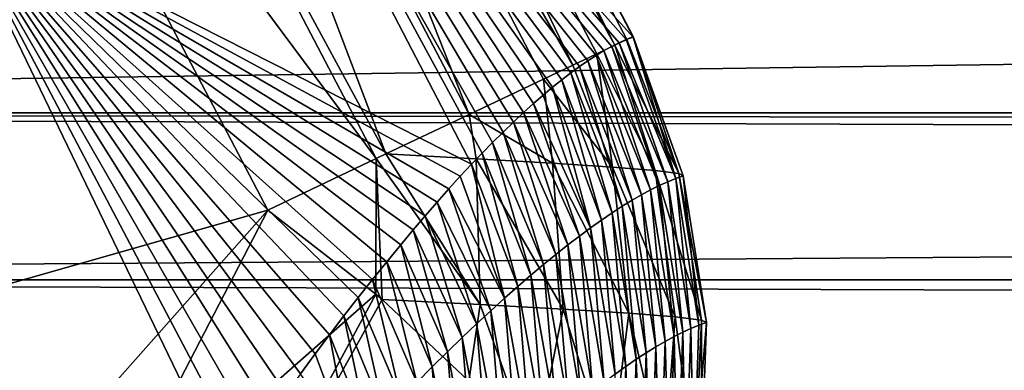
# Model space of a CAD drawing. Header units: metres. Extents: x -99 to 99, y -314 to 25.
# Tile 130 of 256: x -55.535 to -52.999, y 9.826 to 10.728. Entities that reach past the tile are written whole.
import ezdxf

# ---------------------------------------------------------------- set-up
doc = ezdxf.new("R2010")
doc.units = ezdxf.units.M
doc.layers.add('solid_K2442E1000C35', color=7, linetype='CONTINUOUS')

msp = doc.modelspace()

# ---------------------------------------------------------------- linework, layer by layer
at = {"layer": 'solid_K2442E1000C35'}
for points in [[(-54.893944, 12.474266, 101.864563), (-53.954666, 10.68349, 101.864563), (-55.339844, 12.216815, 94.947266)], [(-54.983509, 12.422554, 102.598877), (-54.002048, 10.662313, 102.419464), (-54.908993, 12.465574, 102.236557)], [(-54.908993, 12.465574, 102.236557), (-53.95517, 10.684538, 102.050842), (-54.893944, 12.474266, 101.864563)], [(-54.908993, 12.465574, 102.236557), (-54.002048, 10.662313, 102.419464), (-53.970837, 10.677109, 102.236328)], [(-54.908993, 12.465574, 102.236557), (-53.970837, 10.677109, 102.236328), (-53.95517, 10.684538, 102.050842)], [(-53.95517, 10.684538, 102.050842), (-53.954666, 10.68349, 101.864563), (-54.893944, 12.474266, 101.864563)], [(-55.114902, 12.346694, 102.938965), (-54.10994, 10.611182, 102.772308), (-54.983509, 12.422554, 102.598877)], [(-54.983509, 12.422554, 102.598877), (-54.10994, 10.611182, 102.772308), (-54.04855, 10.640273, 102.598663)], [(-54.983509, 12.422554, 102.598877), (-54.04855, 10.640273, 102.598663), (-54.002048, 10.662313, 102.419464)], [(-55.298618, 12.240624, 103.245033), (-54.377384, 10.484453, 103.244972), (-55.114902, 12.346694, 102.938965)], [(-55.114902, 12.346694, 102.938965), (-54.377384, 10.484453, 103.244972), (-54.185669, 10.575297, 102.938858)], [(-55.114902, 12.346694, 102.938965), (-54.185669, 10.575297, 102.938858), (-54.10994, 10.611182, 102.772308)], [(-55.52829, 12.108023, 103.506462), (-54.591957, 10.382749, 103.48333), (-55.298618, 12.240624, 103.245033)], [(-55.298618, 12.240624, 103.245033), (-54.591957, 10.382749, 103.48333), (-54.377384, 10.484453, 103.244972)], [(-55.339844, 12.216815, 94.947266), (-54.370983, 10.356843, 94.938248), (-55.719925, 11.039336, 88.03479)], [(-54.344028, 10.384963, 95.297966), (-54.370983, 10.356843, 94.938248), (-55.339844, 12.216815, 94.947266)], [(-54.317513, 10.411938, 95.659485), (-54.344028, 10.384963, 95.297966), (-55.339844, 12.216815, 94.947266)], [(-54.290184, 10.439004, 96.040688), (-54.317513, 10.411938, 95.659485), (-55.339844, 12.216815, 94.947266)], [(-54.263412, 10.464772, 96.42334), (-54.290184, 10.439004, 96.040688), (-55.339844, 12.216815, 94.947266)], [(-54.237221, 10.489226, 96.807167), (-54.263412, 10.464772, 96.42334), (-55.339844, 12.216815, 94.947266)], [(-54.211643, 10.51235, 97.191895), (-54.237221, 10.489226, 96.807167), (-55.339844, 12.216815, 94.947266)], [(-54.186699, 10.534131, 97.577255), (-54.211643, 10.51235, 97.191895), (-55.339844, 12.216815, 94.947266)], [(-54.162418, 10.554558, 97.962967), (-54.186699, 10.534131, 97.577255), (-55.339844, 12.216815, 94.947266)], [(-54.138798, 10.573627, 98.349075), (-54.162418, 10.554558, 97.962967), (-55.339844, 12.216815, 94.947266)], [(-54.115791, 10.59134, 98.736076), (-54.138798, 10.573627, 98.349075), (-55.339844, 12.216815, 94.947266)], [(-54.09341, 10.607693, 99.123993), (-54.115791, 10.59134, 98.736076), (-55.339844, 12.216815, 94.947266)], [(-54.071663, 10.622676, 99.51281), (-54.09341, 10.607693, 99.123993), (-55.339844, 12.216815, 94.947266)], [(-54.050545, 10.636285, 99.902534), (-54.071663, 10.622676, 99.51281), (-55.339844, 12.216815, 94.947266)], [(-54.030067, 10.648512, 100.293152), (-54.050545, 10.636285, 99.902534), (-55.339844, 12.216815, 94.947266)], [(-54.010235, 10.659352, 100.684669), (-54.030067, 10.648512, 100.293152), (-55.339844, 12.216815, 94.947266)], [(-53.991055, 10.668799, 101.07708), (-54.010235, 10.659352, 100.684669), (-55.339844, 12.216815, 94.947266)], [(-53.97253, 10.676847, 101.470383), (-53.991055, 10.668799, 101.07708), (-55.339844, 12.216815, 94.947266)], [(-53.954666, 10.68349, 101.864563), (-53.97253, 10.676847, 101.470383), (-55.339844, 12.216815, 94.947266)], [(-55.52829, 12.108023, 103.506462), (-55.795956, 11.953486, 103.714195), (-54.617069, 10.370866, 103.506447)], [(-55.52829, 12.108023, 103.506462), (-54.617069, 10.370866, 103.506447), (-54.591957, 10.382749, 103.48333)], [(-54.89637, 10.238478, 103.714195), (-55.795956, 11.953486, 103.714195), (-58.347538, 9.257094, 105.459549)], [(-54.617069, 10.370866, 103.506447), (-55.795956, 11.953486, 103.714195), (-54.89637, 10.238478, 103.714195)], [(-8.653955, 11.242061, 50.930561), (-62.364109, 10.911072, 51.293129), (-61.772808, 10.488286, 51.72361)], [(-9.955985, 10.425824, 51.784351), (-8.653955, 11.242061, 50.930561), (-61.772808, 10.488286, 51.72361)], [(-55.719925, 11.039336, 88.03479), (-54.999336, 9.548885, 88.005608), (-56.709774, 10.154054, 81.183411)], [(-54.961868, 9.604055, 88.364464), (-54.999336, 9.548885, 88.005608), (-55.719925, 11.039336, 88.03479)], [(-54.924343, 9.658625, 88.729347), (-54.961868, 9.604055, 88.364464), (-55.719925, 11.039336, 88.03479)], [(-54.886806, 9.712463, 89.099983), (-54.924343, 9.658625, 88.729347), (-55.719925, 11.039336, 88.03479)], [(-54.8493, 9.765446, 89.476082), (-54.886806, 9.712463, 89.099983), (-55.719925, 11.039336, 88.03479)], [(-54.811863, 9.817442, 89.857353), (-54.8493, 9.765446, 89.476082), (-55.719925, 11.039336, 88.03479)], [(-54.774574, 9.868264, 90.243057), (-54.811863, 9.817442, 89.857353), (-55.719925, 11.039336, 88.03479)], [(-54.737415, 9.91785, 90.633347), (-54.774574, 9.868264, 90.243057), (-55.719925, 11.039336, 88.03479)], [(-54.700352, 9.966244, 91.028893), (-54.737415, 9.91785, 90.633347), (-55.719925, 11.039336, 88.03479)], [(-54.663322, 10.013725, 91.431366), (-54.700352, 9.966244, 91.028893), (-55.719925, 11.039336, 88.03479)], [(-54.626461, 10.060169, 91.839943), (-54.663322, 10.013725, 91.431366), (-55.719925, 11.039336, 88.03479)], [(-54.589886, 10.105437, 92.253685), (-54.626461, 10.060169, 91.839943), (-55.719925, 11.039336, 88.03479)], [(-54.553711, 10.149392, 92.671669), (-54.589886, 10.105437, 92.253685), (-55.719925, 11.039336, 88.03479)], [(-54.52198, 10.187252, 93.045982), (-54.553711, 10.149392, 92.671669), (-55.719925, 11.039336, 88.03479)], [(-54.490715, 10.223884, 93.422249), (-54.52198, 10.187252, 93.045982), (-55.719925, 11.039336, 88.03479)], [(-54.459969, 10.259198, 93.799805), (-54.490715, 10.223884, 93.422249), (-55.719925, 11.039336, 88.03479)], [(-54.429794, 10.293113, 94.177994), (-54.459969, 10.259198, 93.799805), (-55.719925, 11.039336, 88.03479)], [(-54.400173, 10.325614, 94.556892), (-54.429794, 10.293113, 94.177994), (-55.719925, 11.039336, 88.03479)], [(-54.370983, 10.356843, 94.938248), (-54.400173, 10.325614, 94.556892), (-55.719925, 11.039336, 88.03479)], [(-62.364159, 10.911106, 30.706907), (62.364155, 10.911103, 30.706903), (61.772854, 10.48832, 30.276421)], [(-61.772861, 10.488324, 30.276424), (-62.364159, 10.911106, 30.706907), (61.772854, 10.48832, 30.276421)], [(-53.845303, 10.319702, 101.432709), (-53.97253, 10.676847, 101.470383), (-53.954666, 10.68349, 101.864563)], [(-53.95517, 10.684538, 102.050842), (-53.970837, 10.677109, 102.236328), (-53.837135, 10.332448, 102.174637)], [(-53.95517, 10.684538, 102.050842), (-53.825653, 10.326598, 101.864601), (-53.954666, 10.68349, 101.864563)], [(-53.95517, 10.684538, 102.050842), (-53.837135, 10.332448, 102.174637), (-53.825653, 10.326598, 101.864601)], [(-53.825653, 10.326598, 101.864601), (-53.845303, 10.319702, 101.432709), (-53.954666, 10.68349, 101.864563)], [(-54.002048, 10.662313, 102.419464), (-54.04855, 10.640273, 102.598663), (-53.898438, 10.339944, 102.478729)], [(-53.887428, 10.301634, 100.569122), (-54.030067, 10.648512, 100.293152), (-54.010235, 10.659352, 100.684669)], [(-53.865894, 10.311382, 101.000877), (-54.010235, 10.659352, 100.684669), (-53.991055, 10.668799, 101.07708)], [(-53.865894, 10.311382, 101.000877), (-53.887428, 10.301634, 100.569122), (-54.010235, 10.659352, 100.684669)], [(-53.970837, 10.677109, 102.236328), (-54.002048, 10.662313, 102.419464), (-53.837135, 10.332448, 102.174637)], [(-54.002048, 10.662313, 102.419464), (-53.898438, 10.339944, 102.478729), (-53.837135, 10.332448, 102.174637)], [(-53.845303, 10.319702, 101.432709), (-53.991055, 10.668799, 101.07708), (-53.97253, 10.676847, 101.470383)], [(-53.845303, 10.319702, 101.432709), (-53.865894, 10.311382, 101.000877), (-53.991055, 10.668799, 101.07708)], [(-54.04855, 10.640273, 102.598663), (-54.10994, 10.611182, 102.772308), (-54.007957, 10.348889, 102.768921)], [(-53.933315, 10.277831, 99.705864), (-54.071663, 10.622676, 99.51281), (-54.050545, 10.636285, 99.902534)], [(-53.909904, 10.290453, 100.137451), (-54.050545, 10.636285, 99.902534), (-54.030067, 10.648512, 100.293152)], [(-53.909904, 10.290453, 100.137451), (-53.933315, 10.277831, 99.705864), (-54.050545, 10.636285, 99.902534)], [(-54.04855, 10.640273, 102.598663), (-54.007957, 10.348889, 102.768921), (-53.898438, 10.339944, 102.478729)], [(-53.887428, 10.301634, 100.569122), (-53.909904, 10.290453, 100.137451), (-54.030067, 10.648512, 100.293152)], [(-54.10994, 10.611182, 102.772308), (-54.185669, 10.575297, 102.938858), (-54.007957, 10.348889, 102.768921)], [(-53.982944, 10.248241, 98.842979), (-54.115791, 10.59134, 98.736076), (-54.09341, 10.607693, 99.123993)], [(-53.957664, 10.263762, 99.274376), (-54.09341, 10.607693, 99.123993), (-54.071663, 10.622676, 99.51281)], [(-53.957664, 10.263762, 99.274376), (-53.982944, 10.248241, 98.842979), (-54.09341, 10.607693, 99.123993)], [(-53.933315, 10.277831, 99.705864), (-53.957664, 10.263762, 99.274376), (-54.071663, 10.622676, 99.51281)], [(-54.009159, 10.23126, 98.411682), (-54.138798, 10.573627, 98.349075), (-54.115791, 10.59134, 98.736076)], [(-53.982944, 10.248241, 98.842979), (-54.009159, 10.23126, 98.411682), (-54.115791, 10.59134, 98.736076)], [(-54.185669, 10.575297, 102.938858), (-54.377384, 10.484453, 103.244972), (-54.16283, 10.359051, 103.037621)], [(-54.064369, 10.192894, 97.549431), (-54.186699, 10.534131, 97.577255), (-54.162418, 10.554558, 97.962967)], [(-54.185669, 10.575297, 102.938858), (-54.16283, 10.359051, 103.037621), (-54.007957, 10.348889, 102.768921)], [(-54.036301, 10.212813, 97.980499), (-54.162418, 10.554558, 97.962967), (-54.138798, 10.573627, 98.349075)], [(-54.036301, 10.212813, 97.980499), (-54.064369, 10.192894, 97.549431), (-54.162418, 10.554558, 97.962967)], [(-54.009159, 10.23126, 98.411682), (-54.036301, 10.212813, 97.980499), (-54.138798, 10.573627, 98.349075)], [(-54.064369, 10.192894, 97.549431), (-54.211643, 10.51235, 97.191895), (-54.186699, 10.534131, 97.577255)], [(-54.093361, 10.171495, 97.118484), (-54.237221, 10.489226, 96.807167), (-54.211643, 10.51235, 97.191895)], [(-54.064369, 10.192894, 97.549431), (-54.093361, 10.171495, 97.118484), (-54.211643, 10.51235, 97.191895)], [(-61.772861, 10.488324, 30.276424), (61.772854, 10.48832, 30.276421), (61.21846, 10.059127, 29.872828)], [(-61.218464, 10.059131, 29.872831), (-61.772861, 10.488324, 30.276424), (61.21846, 10.059127, 29.872828)], [(-9.955985, 10.425824, 51.784351), (-61.772808, 10.488286, 51.72361), (-61.218414, 10.059091, 52.127205)], [(-54.377384, 10.484453, 103.244972), (-54.591957, 10.382749, 103.48333), (-54.358997, 10.370163, 103.277794)], [(-54.377384, 10.484453, 103.244972), (-54.358997, 10.370163, 103.277794), (-54.16283, 10.359051, 103.037621)], [(-54.123276, 10.148612, 96.68766), (-54.263412, 10.464772, 96.42334), (-54.237221, 10.489226, 96.807167)], [(-54.093361, 10.171495, 97.118484), (-54.123276, 10.148612, 96.68766), (-54.237221, 10.489226, 96.807167)], [(-54.15411, 10.124229, 96.256966), (-54.290184, 10.439004, 96.040688), (-54.263412, 10.464772, 96.42334)], [(-54.123276, 10.148612, 96.68766), (-54.15411, 10.124229, 96.256966), (-54.263412, 10.464772, 96.42334)], [(-54.18586, 10.098336, 95.826408), (-54.317513, 10.411938, 95.659485), (-54.290184, 10.439004, 96.040688)], [(-54.15411, 10.124229, 96.256966), (-54.18586, 10.098336, 95.826408), (-54.290184, 10.439004, 96.040688)], [(-9.955985, 10.425824, 51.784351), (-61.218414, 10.059091, 52.127205), (-60.751858, 9.66983, 52.467098)], [(-9.955985, 10.425824, 51.784351), (-60.751858, 9.66983, 52.467098), (-60.700409, 9.625215, 52.504574)], [(-11.13905, 9.496125, 52.611359), (-9.955985, 10.425824, 51.784351), (-60.700409, 9.625215, 52.504574)], [(-54.218521, 10.07092, 95.396004), (-54.344028, 10.384963, 95.297966), (-54.317513, 10.411938, 95.659485)], [(-54.18586, 10.098336, 95.826408), (-54.218521, 10.07092, 95.396004), (-54.317513, 10.411938, 95.659485)], [(-54.617069, 10.370866, 103.506447), (-54.349228, 9.995884, 103.364891), (-54.591957, 10.382749, 103.48333)], [(-54.349228, 9.995884, 103.364891), (-54.358997, 10.370163, 103.277794), (-54.591957, 10.382749, 103.48333)], [(-54.25209, 10.041965, 94.965744), (-54.370983, 10.356843, 94.938248), (-54.344028, 10.384963, 95.297966)], [(-54.218521, 10.07092, 95.396004), (-54.25209, 10.041965, 94.965744), (-54.344028, 10.384963, 95.297966)], [(-54.617069, 10.370866, 103.506447), (-54.89637, 10.238478, 103.714195), (-54.617821, 10.022469, 103.587593)], [(-54.617069, 10.370866, 103.506447), (-54.617821, 10.022469, 103.587593), (-54.601563, 10.008606, 103.577675)], [(-54.617069, 10.370866, 103.506447), (-54.601563, 10.008606, 103.577675), (-54.349228, 9.995884, 103.364891)], [(-54.286564, 10.01146, 94.535652), (-54.400173, 10.325614, 94.556892), (-54.370983, 10.356843, 94.938248)], [(-54.25209, 10.041965, 94.965744), (-54.286564, 10.01146, 94.535652), (-54.370983, 10.356843, 94.938248)], [(-54.135471, 9.983951, 103.113136), (-54.16283, 10.359051, 103.037621), (-54.358997, 10.370163, 103.277794)], [(-54.349228, 9.995884, 103.364891), (-54.135471, 9.983951, 103.113136), (-54.358997, 10.370163, 103.277794)], [(-53.966309, 9.973023, 102.829453), (-54.007957, 10.348889, 102.768921), (-54.16283, 10.359051, 103.037621)], [(-54.135471, 9.983951, 103.113136), (-53.966309, 9.973023, 102.829453), (-54.16283, 10.359051, 103.037621)], [(-54.286564, 10.01146, 94.535652), (-54.429794, 10.293113, 94.177994), (-54.400173, 10.325614, 94.556892)], [(-53.846405, 9.963404, 102.521645), (-53.898438, 10.339944, 102.478729), (-54.007957, 10.348889, 102.768921)], [(-53.966309, 9.973023, 102.829453), (-53.846405, 9.963404, 102.521645), (-54.007957, 10.348889, 102.768921)], [(-53.779064, 9.955356, 102.198196), (-53.837135, 10.332448, 102.174637), (-53.898438, 10.339944, 102.478729)], [(-53.846405, 9.963404, 102.521645), (-53.779064, 9.955356, 102.198196), (-53.898438, 10.339944, 102.478729)], [(-53.785564, 9.942267, 101.437515), (-53.845303, 10.319702, 101.432709), (-53.825653, 10.326598, 101.864601)], [(-53.837135, 10.332448, 102.174637), (-53.76614, 9.949102, 101.868034), (-53.825653, 10.326598, 101.864601)], [(-53.779064, 9.955356, 102.198196), (-53.76614, 9.949102, 101.868034), (-53.837135, 10.332448, 102.174637)], [(-53.785564, 9.942267, 101.437515), (-53.825653, 10.326598, 101.864601), (-53.76614, 9.949102, 101.868034)], [(-53.849274, 9.91326, 100.146385), (-53.909904, 10.290453, 100.137451), (-53.887428, 10.301634, 100.569122)], [(-53.827133, 9.92435, 100.576683), (-53.887428, 10.301634, 100.569122), (-53.865894, 10.311382, 101.000877)], [(-53.827133, 9.92435, 100.576683), (-53.849274, 9.91326, 100.146385), (-53.887428, 10.301634, 100.569122)], [(-53.805897, 9.934017, 101.007057), (-53.865894, 10.311382, 101.000877), (-53.845303, 10.319702, 101.432709)], [(-53.805897, 9.934017, 101.007057), (-53.827133, 9.92435, 100.576683), (-53.865894, 10.311382, 101.000877)], [(-53.785564, 9.942267, 101.437515), (-53.805897, 9.934017, 101.007057), (-53.845303, 10.319702, 101.432709)], [(-54.321941, 9.979392, 94.105713), (-54.459969, 10.259198, 93.799805), (-54.429794, 10.293113, 94.177994)], [(-54.286564, 10.01146, 94.535652), (-54.321941, 9.979392, 94.105713), (-54.429794, 10.293113, 94.177994)], [(-53.896252, 9.886786, 99.286057), (-53.957664, 10.263762, 99.274376), (-53.933315, 10.277831, 99.705864)], [(-53.872311, 9.900741, 99.716179), (-53.933315, 10.277831, 99.705864), (-53.909904, 10.290453, 100.137451)], [(-53.872311, 9.900741, 99.716179), (-53.896252, 9.886786, 99.286057), (-53.933315, 10.277831, 99.705864)], [(-53.849274, 9.91326, 100.146385), (-53.872311, 9.900741, 99.716179), (-53.909904, 10.290453, 100.137451)], [(-54.358215, 9.945747, 93.675957), (-54.490715, 10.223884, 93.422249), (-54.459969, 10.259198, 93.799805)], [(-54.321941, 9.979392, 94.105713), (-54.358215, 9.945747, 93.675957), (-54.459969, 10.259198, 93.799805)], [(-53.921085, 9.87139, 98.856041), (-53.982944, 10.248241, 98.842979), (-53.957664, 10.263762, 99.274376)], [(-53.896252, 9.886786, 99.286057), (-53.921085, 9.87139, 98.856041), (-53.957664, 10.263762, 99.274376)], [(-54.89637, 10.238478, 103.714195), (-58.347538, 9.257094, 105.459549), (-57.484703, 7.322851, 105.459549)], [(-55.335217, 9.391547, 104.115356), (-54.89637, 10.238478, 103.714195), (-57.484703, 7.322851, 105.459549)], [(-54.617821, 10.022469, 103.587593), (-54.89637, 10.238478, 103.714195), (-55.335217, 9.391547, 104.115356)], [(-54.395382, 9.910512, 93.246376), (-54.52198, 10.187252, 93.045982), (-54.490715, 10.223884, 93.422249)], [(-54.358215, 9.945747, 93.675957), (-54.395382, 9.910512, 93.246376), (-54.490715, 10.223884, 93.422249)], [(-53.973431, 9.83625, 97.99633), (-54.036301, 10.212813, 97.980499), (-54.009159, 10.23126, 98.411682)], [(-53.946812, 9.854548, 98.426132), (-54.009159, 10.23126, 98.411682), (-53.982944, 10.248241, 98.842979)], [(-53.946812, 9.854548, 98.426132), (-53.973431, 9.83625, 97.99633), (-54.009159, 10.23126, 98.411682)], [(-53.921085, 9.87139, 98.856041), (-53.946812, 9.854548, 98.426132), (-53.982944, 10.248241, 98.842979)], [(-54.000938, 9.816493, 97.566643), (-54.064369, 10.192894, 97.549431), (-54.036301, 10.212813, 97.980499)], [(-53.973431, 9.83625, 97.99633), (-54.000938, 9.816493, 97.566643), (-54.036301, 10.212813, 97.980499)], [(-54.433437, 9.87367, 92.816978), (-54.553711, 10.149392, 92.671669), (-54.52198, 10.187252, 93.045982)], [(-54.395382, 9.910512, 93.246376), (-54.433437, 9.87367, 92.816978), (-54.52198, 10.187252, 93.045982)], [(-54.029331, 9.795269, 97.137085), (-54.093361, 10.171495, 97.118484), (-54.064369, 10.192894, 97.549431)], [(-54.000938, 9.816493, 97.566643), (-54.029331, 9.795269, 97.137085), (-54.064369, 10.192894, 97.549431)], [(-55.520039, 8.691103, 83.429909), (-55.566982, 8.604731, 83.047043), (-56.709774, 10.154054, 81.183411)], [(-55.472542, 8.776974, 83.821686), (-55.520039, 8.691103, 83.429909), (-56.709774, 10.154054, 81.183411)], [(-55.4244, 8.862249, 84.222977), (-55.472542, 8.776974, 83.821686), (-56.709774, 10.154054, 81.183411)], [(-55.375553, 8.946829, 84.634392), (-55.4244, 8.862249, 84.222977), (-56.709774, 10.154054, 81.183411)], [(-55.326077, 9.030659, 85.055908), (-55.375553, 8.946829, 84.634392), (-56.709774, 10.154054, 81.183411)], [(-55.284672, 9.099999, 85.413857), (-55.326077, 9.030659, 85.055908), (-56.709774, 10.154054, 81.183411)], [(-55.243069, 9.168819, 85.778252), (-55.284672, 9.099999, 85.413857), (-56.709774, 10.154054, 81.183411)], [(-55.201206, 9.237059, 86.149582), (-55.243069, 9.168819, 85.778252), (-56.709774, 10.154054, 81.183411)], [(-55.159035, 9.304652, 86.52832), (-55.201206, 9.237059, 86.149582), (-56.709774, 10.154054, 81.183411)], [(-55.116505, 9.371536, 86.914955), (-55.159035, 9.304652, 86.52832), (-56.709774, 10.154054, 81.183411)], [(-55.07357, 9.437638, 87.309959), (-55.116505, 9.371536, 86.914955), (-56.709774, 10.154054, 81.183411)], [(-55.036545, 9.493474, 87.654526), (-55.07357, 9.437638, 87.309959), (-56.709774, 10.154054, 81.183411)], [(-54.999336, 9.548885, 88.005608), (-55.036545, 9.493474, 87.654526), (-56.709774, 10.154054, 81.183411)], [(-54.472382, 9.835198, 92.387779), (-54.589886, 10.105437, 92.253685), (-54.553711, 10.149392, 92.671669)], [(-54.433437, 9.87367, 92.816978), (-54.472382, 9.835198, 92.387779), (-54.553711, 10.149392, 92.671669)], [(-54.088768, 9.74839, 96.278351), (-54.15411, 10.124229, 96.256966), (-54.123276, 10.148612, 96.68766)], [(-54.058609, 9.772573, 96.707649), (-54.123276, 10.148612, 96.68766), (-54.093361, 10.171495, 97.118484)], [(-54.058609, 9.772573, 96.707649), (-54.088768, 9.74839, 96.278351), (-54.123276, 10.148612, 96.68766)], [(-54.029331, 9.795269, 97.137085), (-54.058609, 9.772573, 96.707649), (-54.093361, 10.171495, 97.118484)], [(-54.119804, 9.722711, 95.849197), (-54.18586, 10.098336, 95.826408), (-54.15411, 10.124229, 96.256966)], [(-54.088768, 9.74839, 96.278351), (-54.119804, 9.722711, 95.849197), (-54.15411, 10.124229, 96.256966)], [(-54.512207, 9.795077, 91.958771), (-54.626461, 10.060169, 91.839943), (-54.589886, 10.105437, 92.253685)], [(-54.472382, 9.835198, 92.387779), (-54.512207, 9.795077, 91.958771), (-54.589886, 10.105437, 92.253685)], [(-54.151714, 9.69552, 95.420189), (-54.218521, 10.07092, 95.396004), (-54.18586, 10.098336, 95.826408)], [(-54.119804, 9.722711, 95.849197), (-54.151714, 9.69552, 95.420189), (-54.18586, 10.098336, 95.826408)], [(-61.218464, 10.059131, 29.872831), (61.21846, 10.059127, 29.872828), (60.751827, 9.669806, 29.532879)], [(-60.751827, 9.669806, 29.532879), (-61.218464, 10.059131, 29.872831), (60.751827, 9.669806, 29.532879)], [(-54.552906, 9.753286, 91.529984), (-54.663322, 10.013725, 91.431366), (-54.626461, 10.060169, 91.839943)], [(-54.512207, 9.795077, 91.958771), (-54.552906, 9.753286, 91.529984), (-54.626461, 10.060169, 91.839943)], [(-54.184494, 9.666807, 94.991341), (-54.25209, 10.041965, 94.965744), (-54.218521, 10.07092, 95.396004)], [(-54.151714, 9.69552, 95.420189), (-54.184494, 9.666807, 94.991341), (-54.218521, 10.07092, 95.396004)], [(-54.617821, 10.022469, 103.587593), (-55.335217, 9.391547, 104.115356), (-55.344345, 8.678149, 104.237274)], [(-54.601563, 10.008606, 103.577675), (-54.617821, 10.022469, 103.587593), (-55.344345, 8.678149, 104.237274)], [(-54.21814, 9.636559, 94.56266), (-54.286564, 10.01146, 94.535652), (-54.25209, 10.041965, 94.965744)], [(-54.184494, 9.666807, 94.991341), (-54.21814, 9.636559, 94.56266), (-54.25209, 10.041965, 94.965744)], [(-54.601563, 10.008606, 103.577675), (-55.344345, 8.678149, 104.237274), (-54.378029, 9.798341, 103.40255)], [(-54.594479, 9.709803, 91.101402), (-54.700352, 9.966244, 91.028893), (-54.663322, 10.013725, 91.431366)], [(-54.552906, 9.753286, 91.529984), (-54.594479, 9.709803, 91.101402), (-54.663322, 10.013725, 91.431366)], [(-54.349228, 9.995884, 103.364891), (-54.601563, 10.008606, 103.577675), (-54.378029, 9.798341, 103.40255)], [(-54.349228, 9.995884, 103.364891), (-54.378029, 9.798341, 103.40255), (-54.210213, 9.605464, 103.201263)], [(-54.349228, 9.995884, 103.364891), (-54.210213, 9.605464, 103.201263), (-54.135471, 9.983951, 103.113136)], [(-54.252647, 9.604761, 94.134148), (-54.321941, 9.979392, 94.105713), (-54.286564, 10.01146, 94.535652)], [(-54.21814, 9.636559, 94.56266), (-54.252647, 9.604761, 94.134148), (-54.286564, 10.01146, 94.535652)], [(-54.288013, 9.571402, 93.705811), (-54.358215, 9.945747, 93.675957), (-54.321941, 9.979392, 94.105713)], [(-54.252647, 9.604761, 94.134148), (-54.288013, 9.571402, 93.705811), (-54.321941, 9.979392, 94.105713)], [(-54.014423, 9.593555, 102.904068), (-54.135471, 9.983951, 103.113136), (-54.210213, 9.605464, 103.201263)], [(-54.014423, 9.593555, 102.904068), (-53.966309, 9.973023, 102.829453), (-54.135471, 9.983951, 103.113136)], [(-54.014423, 9.593555, 102.904068), (-53.874802, 9.582903, 102.576942), (-53.966309, 9.973023, 102.829453)], [(-53.874802, 9.582903, 102.576942), (-53.846405, 9.963404, 102.521645), (-53.966309, 9.973023, 102.829453)], [(-54.636917, 9.664605, 90.67305), (-54.737415, 9.91785, 90.633347), (-54.700352, 9.966244, 91.028893)], [(-54.594479, 9.709803, 91.101402), (-54.636917, 9.664605, 90.67305), (-54.700352, 9.966244, 91.028893)], [(-54.324238, 9.536469, 93.277664), (-54.395382, 9.910512, 93.246376), (-54.358215, 9.945747, 93.675957)], [(-54.288013, 9.571402, 93.705811), (-54.324238, 9.536469, 93.277664), (-54.358215, 9.945747, 93.675957)], [(-53.874802, 9.582903, 102.576942), (-53.795635, 9.57403, 102.230141), (-53.846405, 9.963404, 102.521645)], [(-53.795635, 9.57403, 102.230141), (-53.779064, 9.955356, 102.198196), (-53.846405, 9.963404, 102.521645)], [(-53.79882, 9.56034, 101.44178), (-53.785564, 9.942267, 101.437515), (-53.76614, 9.949102, 101.868034)], [(-53.79882, 9.56034, 101.44178), (-53.76614, 9.949102, 101.868034), (-53.779446, 9.567219, 101.874741)], [(-53.795635, 9.57403, 102.230141), (-53.779446, 9.567219, 101.874741), (-53.779064, 9.955356, 102.198196)], [(-53.779064, 9.955356, 102.198196), (-53.779446, 9.567219, 101.874741), (-53.76614, 9.949102, 101.868034)], [(-53.840218, 9.542271, 100.576065), (-53.849274, 9.91326, 100.146385), (-53.827133, 9.92435, 100.576683)], [(-53.819077, 9.552025, 101.008881), (-53.840218, 9.542271, 100.576065), (-53.827133, 9.92435, 100.576683)], [(-53.819077, 9.552025, 101.008881), (-53.827133, 9.92435, 100.576683), (-53.805897, 9.934017, 101.007057)], [(-53.79882, 9.56034, 101.44178), (-53.819077, 9.552025, 101.008881), (-53.805897, 9.934017, 101.007057)], [(-53.79882, 9.56034, 101.44178), (-53.805897, 9.934017, 101.007057), (-53.785564, 9.942267, 101.437515)], [(-54.680218, 9.617674, 90.244926), (-54.774574, 9.868264, 90.243057), (-54.737415, 9.91785, 90.633347)], [(-54.636917, 9.664605, 90.67305), (-54.680218, 9.617674, 90.244926), (-54.737415, 9.91785, 90.633347)], [(-54.361309, 9.499944, 92.849709), (-54.433437, 9.87367, 92.816978), (-54.395382, 9.910512, 93.246376)], [(-54.324238, 9.536469, 93.277664), (-54.361309, 9.499944, 92.849709), (-54.395382, 9.910512, 93.246376)], [(-53.885136, 9.518425, 99.710693), (-53.896252, 9.886786, 99.286057), (-53.872311, 9.900741, 99.716179)], [(-53.86224, 9.531073, 100.143333), (-53.885136, 9.518425, 99.710693), (-53.872311, 9.900741, 99.716179)], [(-53.86224, 9.531073, 100.143333), (-53.872311, 9.900741, 99.716179), (-53.849274, 9.91326, 100.146385)], [(-53.840218, 9.542271, 100.576065), (-53.86224, 9.531073, 100.143333), (-53.849274, 9.91326, 100.146385)], [(-54.399227, 9.461806, 92.421959), (-54.472382, 9.835198, 92.387779), (-54.433437, 9.87367, 92.816978)], [(-54.361309, 9.499944, 92.849709), (-54.399227, 9.461806, 92.421959), (-54.433437, 9.87367, 92.816978)], [(-53.933559, 9.488751, 98.845703), (-53.946812, 9.854548, 98.426132), (-53.921085, 9.87139, 98.856041)], [(-53.908913, 9.50432, 99.278145), (-53.933559, 9.488751, 98.845703), (-53.921085, 9.87139, 98.856041)], [(-53.908913, 9.50432, 99.278145), (-53.921085, 9.87139, 98.856041), (-53.896252, 9.886786, 99.286057)], [(-53.885136, 9.518425, 99.710693), (-53.908913, 9.50432, 99.278145), (-53.896252, 9.886786, 99.286057)], [(-54.680218, 9.617674, 90.244926), (-54.811863, 9.817442, 89.857353), (-54.774574, 9.868264, 90.243057)], [(-53.95908, 9.471715, 98.413368), (-53.973431, 9.83625, 97.99633), (-53.946812, 9.854548, 98.426132)], [(-53.933559, 9.488751, 98.845703), (-53.95908, 9.471715, 98.413368), (-53.946812, 9.854548, 98.426132)], [(-54.437984, 9.422038, 91.994408), (-54.512207, 9.795077, 91.958771), (-54.472382, 9.835198, 92.387779)], [(-54.399227, 9.461806, 92.421959), (-54.437984, 9.422038, 91.994408), (-54.472382, 9.835198, 92.387779)], [(-53.985466, 9.453202, 97.981148), (-54.000938, 9.816493, 97.566643), (-53.973431, 9.83625, 97.99633)], [(-53.95908, 9.471715, 98.413368), (-53.985466, 9.453202, 97.981148), (-53.973431, 9.83625, 97.99633)]]:
    msp.add_3dface(points, dxfattribs=at)

doc.saveas('drawing.dxf')
